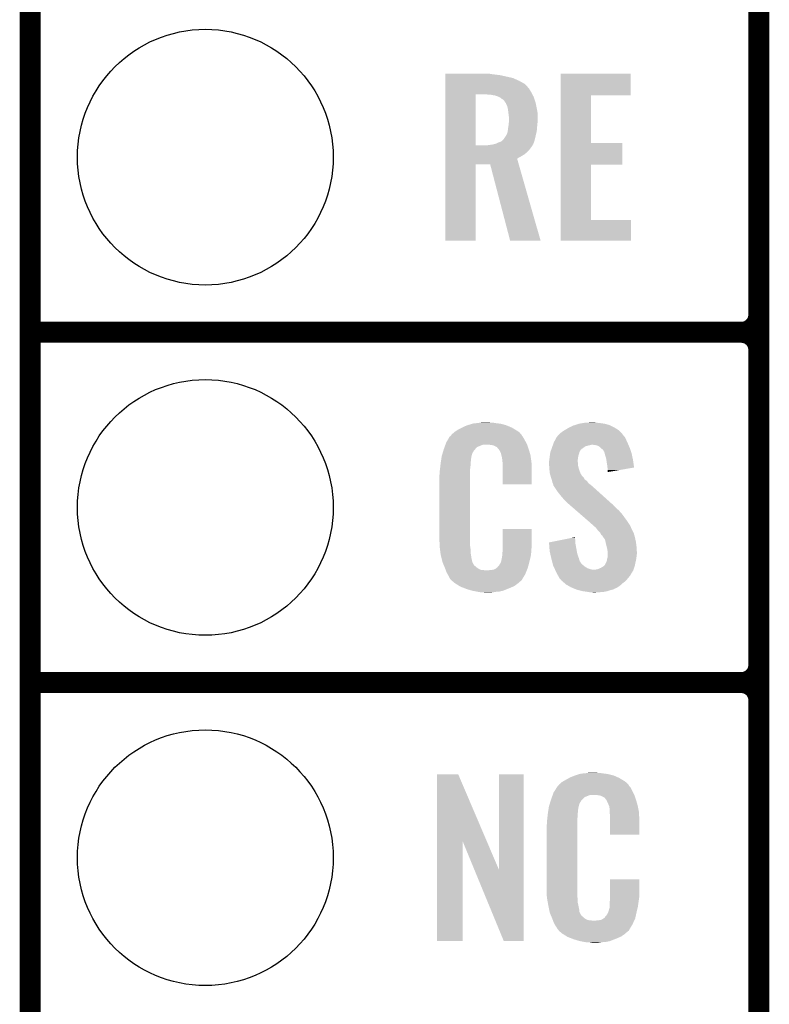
# Model space of a CAD drawing. Extents: x -1.3 to 24.2, y -3.9 to 53.4.
# Tile 11 of 31: x -1.3 to 4.1, y 9.1 to 16.2. Entities that reach past the tile are written whole.
import ezdxf

# ---------------------------------------------------------------- set-up
doc = ezdxf.new("R2010")
doc.units = 0
doc.layers.get('0').update_dxf_attribs({"linetype": 'CONTINUOUS'})
for name, color, linetype in [('RS485_ISOLATOR_5_CLICK_V100_GKO', 10, 'CONTINUOUS'), ('RS485_ISOLATOR_5_CLICK_V100_GTO', 9, 'CONTINUOUS'), ('RS485_ISOLATOR_5_CLICK_V100_GTS', 11, 'CONTINUOUS')]:
    doc.layers.add(name, color=color, linetype=linetype)

# ---------------------------------------------------------------- blocks, each defined once
blk = doc.blocks.new('ROUND_39')
blk.add_circle((0, 0), 0.9271)

msp = doc.modelspace()

# ---------------------------------------------------------------- linework, layer by layer
at = {"layer": 'RS485_ISOLATOR_5_CLICK_V100_GKO', "const_width": 0.1524}
msp.add_lwpolyline([(-1.27, -3.81), (-1.27, 51.054)], dxfattribs=at)
at = {"layer": 'RS485_ISOLATOR_5_CLICK_V100_GTO', "const_width": 0.1524}
for points in [[(4.0132, -0.5588), (4.0132, 18.3388)], [(4.0132, 14.097), (4.0132, 16.383)], [(-1.27, 13.97), (3.8862, 13.97)], [(-1.27, 13.97), (3.8862, 13.97)], [(4.0132, 11.557), (4.0132, 13.843)], [(-1.27, 11.43), (3.8862, 11.43)], [(-1.27, 11.43), (3.8862, 11.43)], [(4.0132, 9.017), (4.0132, 11.303)]]:
    msp.add_lwpolyline(points, dxfattribs=at)
for points in [[(3.8862, 13.97, 0.4142136), (4.0132, 14.097)], [(4.0132, 13.843, 0.4142136), (3.8862, 13.97)], [(4.0132, 13.843, 0.4142136), (3.8862, 13.97)], [(3.8862, 11.43, 0.4142136), (4.0132, 11.557)], [(4.0132, 11.303, 0.4142136), (3.8862, 11.43)], [(4.0132, 11.303, 0.4142136), (3.8862, 11.43)]]:
    msp.add_lwpolyline(points, format="xyb", dxfattribs=at)
at = {"layer": 'RS485_ISOLATOR_5_CLICK_V100_GTO'}
for points in [[(1.73992, 15.84198), (1.739922, 15.84452), (2.07772, 15.84198), (2.062482, 15.84452)], [(1.73992, 15.83436), (1.73992, 15.84198), (2.138678, 15.83436), (2.07772, 15.84198)], [(1.73992, 15.814038), (1.73992, 15.83436), (2.230122, 15.814038), (2.138678, 15.83436)], [(1.73992, 15.79372), (1.73992, 15.814038), (2.27584, 15.79372), (2.230122, 15.814038)], [(1.73992, 15.770858), (1.73992, 15.79372), (2.31648, 15.770858), (2.27584, 15.79372)], [(2.575578, 15.68958), (2.57558, 15.844498), (3.083538, 15.68958), (3.08356, 15.844498)], [(2.57558, 15.844498), (2.575582, 15.84452), (3.08356, 15.844498), (2.575582, 15.84452)], [(1.739918, 15.71244), (1.73992, 15.737838), (2.3622, 15.71244), (2.346962, 15.737838)], [(1.739918, 15.69466), (1.739918, 15.71244), (2.371774, 15.69466), (2.3622, 15.71244)], [(1.73992, 15.75816), (1.73992, 15.770858), (2.32918, 15.75816), (2.31648, 15.770858)], [(1.73992, 15.737838), (1.73992, 15.75816), (2.346962, 15.737838), (2.32918, 15.75816)], [(1.739912, 15.326382), (1.739918, 15.69466), (1.96088, 15.326382), (1.960902, 15.69466)], [(2.07264, 15.69212), (2.04216, 15.69466), (2.373142, 15.69212), (2.371774, 15.69466)], [(2.100582, 15.687038), (2.07264, 15.69212), (2.375878, 15.687038), (2.373142, 15.69212)], [(2.12344, 15.67942), (2.100582, 15.687038), (2.37998, 15.67942), (2.375878, 15.687038)], [(2.123444, 15.679418), (2.12344, 15.67942), (2.37998, 15.679418), (2.37998, 15.67942)], [(2.13868, 15.6718), (2.123444, 15.679418), (2.38252, 15.6718), (2.37998, 15.679418)], [(2.151382, 15.661638), (2.13868, 15.6718), (2.385908, 15.661638), (2.38252, 15.6718)], [(2.161542, 15.656554), (2.151382, 15.661638), (2.387602, 15.656554), (2.385908, 15.661638)], [(2.164082, 15.65148), (2.161542, 15.656554), (2.389294, 15.65148), (2.387602, 15.656554)], [(2.16662, 15.64894), (2.164082, 15.65148), (2.39014, 15.64894), (2.389294, 15.65148)], [(2.177508, 15.633698), (2.16662, 15.64894), (2.39522, 15.633698), (2.39014, 15.64894)], [(2.575572, 15.3416), (2.575578, 15.689558), (2.796562, 15.3416), (2.79654, 15.689558)], [(2.575578, 15.689558), (2.575578, 15.68958), (2.79654, 15.689558), (3.083538, 15.68958)], [(2.17932, 15.63116), (2.177508, 15.633698), (2.395728, 15.63116), (2.39522, 15.633698)], [(2.18948, 15.608298), (2.17932, 15.63116), (2.400302, 15.608298), (2.395728, 15.63116)], [(2.19456, 15.58544), (2.18948, 15.608298), (2.404872, 15.58544), (2.400302, 15.608298)], [(2.194878, 15.5829), (2.19456, 15.58544), (2.40538, 15.5829), (2.404872, 15.58544)], [(2.1971, 15.56512), (2.194878, 15.5829), (2.408614, 15.56512), (2.40538, 15.5829)], [(2.19823, 15.554958), (2.1971, 15.56512), (2.41046, 15.554958), (2.408614, 15.56512)], [(2.19964, 15.54226), (2.19823, 15.554958), (2.41046, 15.54226), (2.41046, 15.554958)], [(2.20218, 15.527018), (2.19964, 15.54226), (2.41046, 15.527018), (2.41046, 15.54226)], [(2.20003, 15.4813), (2.201788, 15.50416), (2.40792, 15.4813), (2.41046, 15.50416)], [(2.201788, 15.50416), (2.20218, 15.50924), (2.41046, 15.50416), (2.41046, 15.50924)], [(2.20218, 15.50924), (2.20218, 15.527018), (2.41046, 15.50924), (2.41046, 15.527018)], [(2.184398, 15.402558), (2.192018, 15.422876), (2.397124, 15.402558), (2.402204, 15.422876)], [(2.192018, 15.422876), (2.1923, 15.42542), (2.402204, 15.422876), (2.40284, 15.42542)], [(2.1923, 15.42542), (2.19456, 15.445742), (2.40284, 15.42542), (2.404532, 15.445742)], [(2.19456, 15.445742), (2.196252, 15.4559), (2.404532, 15.445742), (2.40538, 15.4559)], [(2.196252, 15.4559), (2.19964, 15.47622), (2.40538, 15.4559), (2.407412, 15.47622)], [(2.19964, 15.47622), (2.20003, 15.4813), (2.407412, 15.47622), (2.40792, 15.4813)], [(2.12598, 15.34668), (2.146296, 15.3543), (2.382054, 15.34668), (2.384826, 15.3543)], [(2.146296, 15.3543), (2.153916, 15.36192), (2.384826, 15.3543), (2.387598, 15.36192)], [(2.153916, 15.36192), (2.164078, 15.372078), (2.387598, 15.36192), (2.389942, 15.372078)], [(2.164078, 15.372078), (2.179318, 15.39494), (2.389942, 15.372078), (2.39522, 15.39494)], [(2.179318, 15.39494), (2.184398, 15.402558), (2.39522, 15.39494), (2.397124, 15.402558)], [(1.73991, 15.293338), (1.739912, 15.31112), (2.349498, 15.293338), (2.3622, 15.31112)], [(1.73991, 15.2781), (1.73991, 15.293338), (2.33426, 15.2781), (2.349498, 15.293338)], [(1.739912, 15.32636), (1.739912, 15.326382), (2.044698, 15.32636), (1.96088, 15.326382)], [(1.739912, 15.32128), (1.739912, 15.32636), (2.369818, 15.32128), (2.372358, 15.32636)], [(1.739912, 15.31112), (1.739912, 15.32128), (2.3622, 15.31112), (2.369818, 15.32128)], [(2.044698, 15.32636), (2.08023, 15.331436), (2.372358, 15.32636), (2.374898, 15.331436)], [(2.08023, 15.331436), (2.08026, 15.33144), (2.374898, 15.331436), (2.3749, 15.33144)], [(2.08026, 15.33144), (2.091688, 15.33398), (2.3749, 15.33144), (2.377436, 15.33398)], [(2.091688, 15.33398), (2.103118, 15.33652), (2.377436, 15.33398), (2.378358, 15.33652)], [(2.103118, 15.33652), (2.12598, 15.34668), (2.378358, 15.33652), (2.382054, 15.34668)], [(2.57557, 15.18666), (2.575572, 15.341578), (3.022578, 15.18666), (3.0226, 15.341578)], [(2.575572, 15.341578), (2.575572, 15.3416), (3.0226, 15.341578), (2.796562, 15.3416)], [(1.73991, 15.260318), (1.73991, 15.2781), (2.313938, 15.260318), (2.33426, 15.2781)], [(1.73991, 15.24508), (1.73991, 15.260318), (2.28854, 15.24508), (2.313938, 15.260318)], [(1.73991, 15.229824), (1.73991, 15.24508), (2.260604, 15.229824), (2.28854, 15.24508)], [(1.73991, 15.1892), (1.73991, 15.229824), (2.272234, 15.1892), (2.260604, 15.229824)], [(1.7399, 14.635502), (1.73991, 15.189178), (1.960858, 14.635502), (1.96088, 15.189178)], [(1.73991, 15.189178), (1.73991, 15.1892), (1.96088, 15.189178), (2.065002, 15.1892)], [(2.209796, 14.635496), (2.065002, 15.1892), (2.430748, 14.635496), (2.272234, 15.1892)], [(2.575562, 14.78534), (2.57557, 15.186638), (2.796562, 14.78534), (2.79654, 15.186638)], [(2.57557, 15.186638), (2.57557, 15.18666), (2.79654, 15.186638), (3.022578, 15.18666)], [(2.57556, 14.635502), (2.575562, 14.785318), (3.086078, 14.635502), (3.0861, 14.785318)], [(2.575562, 14.785318), (2.575562, 14.78534), (3.0861, 14.785318), (2.796562, 14.78534)], [(1.960858, 14.63548), (1.7399, 14.635502), (1.960858, 14.63548), (1.960858, 14.635502)], [(2.430752, 14.63548), (2.209796, 14.635496), (2.430752, 14.63548), (2.430748, 14.635496)], [(3.086078, 14.63548), (2.57556, 14.635502), (3.086078, 14.63548), (3.086078, 14.635502)], [(1.86182, 13.27912), (1.87198, 13.2842), (2.2225, 13.27912), (2.210164, 13.2842)], [(1.87198, 13.2842), (1.89484, 13.294362), (2.210164, 13.2842), (2.185486, 13.294362)], [(1.89484, 13.294362), (1.9033, 13.2969), (2.185486, 13.294362), (2.179322, 13.2969)], [(1.9033, 13.2969), (1.937172, 13.30706), (2.179322, 13.2969), (2.141222, 13.30706)], [(1.937172, 13.30706), (1.945642, 13.3096), (2.141222, 13.30706), (2.120902, 13.3096)], [(1.945642, 13.3096), (1.97612, 13.31214), (2.120902, 13.3096), (2.10058, 13.31214)], [(1.97612, 13.31214), (1.99136, 13.31468), (2.10058, 13.31214), (2.085342, 13.31468)], [(1.99136, 13.31468), (2.006602, 13.31722), (2.070102, 13.31468), (2.057402, 13.31722)], [(2.636522, 13.27912), (2.669542, 13.294362), (2.966718, 13.27912), (2.936236, 13.294362)], [(2.669542, 13.294362), (2.677664, 13.2969), (2.936236, 13.294362), (2.93116, 13.2969)], [(2.677664, 13.2969), (2.71018, 13.30706), (2.93116, 13.2969), (2.895602, 13.30706)], [(2.71018, 13.30706), (2.74066, 13.31214), (2.895602, 13.30706), (2.86004, 13.31214)], [(2.74066, 13.31214), (2.755902, 13.31468), (2.86004, 13.31214), (2.834638, 13.31468)], [(2.755902, 13.31468), (2.8067, 13.31722), (2.834638, 13.31468), (2.821942, 13.31722)], [(1.756484, 13.18768), (1.769934, 13.21054), (2.31648, 13.18768), (2.303782, 13.21054)], [(1.769934, 13.21054), (1.772926, 13.215622), (2.303782, 13.21054), (2.299972, 13.215622)], [(1.772926, 13.215622), (1.778002, 13.218164), (2.299972, 13.215622), (2.298064, 13.218164)], [(1.778002, 13.218164), (1.78003, 13.2207), (2.298064, 13.218164), (2.296162, 13.2207)], [(1.78003, 13.2207), (1.78409, 13.225776), (2.296162, 13.2207), (2.293622, 13.225776)], [(1.78409, 13.225776), (1.78816, 13.230862), (2.293622, 13.225776), (2.289264, 13.230862)], [(1.78816, 13.230862), (1.802674, 13.24356), (2.289264, 13.230862), (2.278382, 13.24356)], [(1.802674, 13.24356), (1.808482, 13.24864), (2.278382, 13.24356), (2.271272, 13.24864)], [(1.808482, 13.24864), (1.820458, 13.256262), (2.271272, 13.24864), (2.2606, 13.256262)], [(1.820458, 13.256262), (1.836422, 13.26642), (2.2606, 13.256262), (2.24367, 13.26642)], [(1.836422, 13.26642), (1.86182, 13.27912), (2.24367, 13.26642), (2.2225, 13.27912)], [(2.538136, 13.19276), (2.547622, 13.21054), (3.05054, 13.19276), (3.04165, 13.21054)], [(2.547622, 13.21054), (2.549946, 13.213076), (3.04165, 13.21054), (3.040382, 13.213076)], [(2.549946, 13.213076), (2.559262, 13.22324), (3.040382, 13.213076), (3.030222, 13.22324)], [(2.559262, 13.22324), (2.563916, 13.228316), (3.030222, 13.22324), (3.027682, 13.228316)], [(2.563916, 13.228316), (2.575564, 13.241022), (3.027682, 13.228316), (3.016036, 13.241022)], [(2.575564, 13.241022), (2.58064, 13.243562), (3.016036, 13.241022), (3.013708, 13.243562)], [(2.58064, 13.243562), (2.5908, 13.25118), (3.013708, 13.243562), (3.006726, 13.25118)], [(2.5908, 13.25118), (2.602988, 13.258798), (3.006726, 13.25118), (2.999742, 13.258798)], [(2.602988, 13.258798), (2.61112, 13.26388), (2.999742, 13.258798), (2.991484, 13.26388)], [(2.61112, 13.26388), (2.636522, 13.27912), (2.991484, 13.26388), (2.966718, 13.27912)], [(1.731608, 13.129256), (1.735352, 13.139418), (1.960878, 13.129256), (1.97358, 13.139418)], [(1.735352, 13.139418), (1.740966, 13.154658), (1.97358, 13.139418), (2.011676, 13.154658)], [(1.740966, 13.154658), (1.740968, 13.15466), (2.011676, 13.154658), (2.059938, 13.15466)], [(1.740968, 13.15466), (1.742838, 13.159738), (2.333534, 13.15466), (2.33172, 13.159738)], [(1.742838, 13.159738), (1.74752, 13.172442), (2.33172, 13.159738), (2.324792, 13.172442)], [(1.74752, 13.172442), (1.756484, 13.18768), (2.324792, 13.172442), (2.31648, 13.18768)], [(2.07772, 13.15212), (2.059938, 13.15466), (2.334442, 13.15212), (2.333534, 13.15466)], [(2.090418, 13.14958), (2.07772, 13.15212), (2.335348, 13.14958), (2.334442, 13.15212)], [(2.115814, 13.136882), (2.090418, 13.14958), (2.339884, 13.136882), (2.335348, 13.14958)], [(2.512784, 13.131798), (2.516412, 13.141958), (2.740658, 13.131798), (2.753358, 13.141958)], [(2.516412, 13.141958), (2.519134, 13.14958), (2.753358, 13.141958), (2.77876, 13.14958)], [(2.519134, 13.14958), (2.520042, 13.15212), (2.77876, 13.14958), (2.79146, 13.15212)], [(2.520042, 13.15212), (2.520948, 13.15466), (2.79146, 13.15212), (2.801618, 13.15466)], [(2.520948, 13.15466), (2.524578, 13.16482), (3.067596, 13.15466), (3.06324, 13.16482)], [(2.524578, 13.16482), (2.5273, 13.172442), (3.06324, 13.16482), (3.059776, 13.172442)], [(2.5273, 13.172442), (2.538136, 13.19276), (3.059776, 13.172442), (3.05054, 13.19276)], [(2.829558, 13.15212), (2.806698, 13.15466), (3.068684, 13.15212), (3.067596, 13.15466)], [(2.84734, 13.147042), (2.829558, 13.15212), (3.07086, 13.147042), (3.068684, 13.15212)], [(2.86258, 13.13688), (2.84734, 13.147042), (3.075216, 13.13688), (3.07086, 13.147042)], [(1.712894, 13.063218), (1.7145, 13.073382), (1.92786, 13.063218), (1.93063, 13.073382)], [(1.7145, 13.073382), (1.719832, 13.091158), (1.93063, 13.073382), (1.935478, 13.091158)], [(1.719832, 13.091158), (1.726688, 13.114018), (1.935478, 13.091158), (1.948178, 13.114018)], [(1.726688, 13.114018), (1.729738, 13.12418), (1.948178, 13.114018), (1.958338, 13.12418)], [(1.729738, 13.12418), (1.731608, 13.129256), (1.958338, 13.12418), (1.960878, 13.129256)], [(2.118358, 13.131804), (2.115814, 13.136882), (2.341696, 13.131804), (2.339884, 13.136882)], [(2.124894, 13.12418), (2.118358, 13.131804), (2.344418, 13.12418), (2.341696, 13.131804)], [(2.133598, 13.114022), (2.124894, 13.12418), (2.347406, 13.114022), (2.344418, 13.12418)], [(2.143758, 13.091162), (2.133598, 13.114022), (2.354132, 13.091162), (2.347406, 13.114022)], [(2.145794, 13.080998), (2.143758, 13.091162), (2.35712, 13.080998), (2.354132, 13.091162)], [(2.1463, 13.078462), (2.145794, 13.080998), (2.357502, 13.078462), (2.35712, 13.080998)], [(2.148838, 13.073384), (2.1463, 13.078462), (2.358264, 13.073384), (2.357502, 13.078462)], [(2.14884, 13.070842), (2.148838, 13.073384), (2.358644, 13.070842), (2.358264, 13.073384)], [(2.15138, 13.058138), (2.14884, 13.070842), (2.36055, 13.058138), (2.358644, 13.070842)], [(2.496056, 13.06068), (2.49682, 13.0683), (2.70256, 13.06068), (2.70383, 13.0683)], [(2.49682, 13.0683), (2.497992, 13.07592), (2.70383, 13.0683), (2.7051, 13.07592)], [(2.497992, 13.07592), (2.500338, 13.091162), (2.7051, 13.07592), (2.71018, 13.091162)], [(2.500338, 13.091162), (2.5019, 13.101318), (2.71018, 13.091162), (2.712718, 13.101318)], [(2.5019, 13.101318), (2.501902, 13.101322), (2.712718, 13.101318), (2.71272, 13.101322)], [(2.501902, 13.101322), (2.505528, 13.111478), (2.71272, 13.101322), (2.7178, 13.111478)], [(2.505528, 13.111478), (2.508248, 13.119096), (2.7178, 13.111478), (2.72288, 13.119096)], [(2.508248, 13.119096), (2.509154, 13.121634), (2.72288, 13.119096), (2.727946, 13.121634)], [(2.509154, 13.121634), (2.51006, 13.124168), (2.727946, 13.121634), (2.72796, 13.124168)], [(2.51006, 13.124168), (2.512784, 13.131798), (2.72796, 13.124168), (2.740658, 13.131798)], [(2.870202, 13.12926), (2.86258, 13.13688), (3.07848, 13.12926), (3.075216, 13.13688)], [(2.87274, 13.126722), (2.870202, 13.12926), (3.079326, 13.126722), (3.07848, 13.12926)], [(2.882896, 13.1191), (2.87274, 13.126722), (3.081868, 13.1191), (3.079326, 13.126722)], [(2.887978, 13.108944), (2.882896, 13.1191), (3.085252, 13.108944), (3.081868, 13.1191)], [(2.893054, 13.103866), (2.887978, 13.108944), (3.086946, 13.103866), (3.085252, 13.108944)], [(2.89306, 13.101322), (2.893054, 13.103866), (3.087794, 13.101322), (3.086946, 13.103866)], [(2.895602, 13.091158), (2.89306, 13.101322), (3.09118, 13.091158), (3.087794, 13.101322)], [(2.898142, 13.081), (2.895602, 13.091158), (3.09332, 13.081), (3.09118, 13.091158)], [(2.905758, 13.058142), (2.898142, 13.081), (3.098132, 13.058142), (3.09332, 13.081)], [(1.702082, 12.981938), (1.70434, 13.00226), (1.92024, 12.981938), (1.92278, 13.00226)], [(1.70434, 13.00226), (1.706596, 13.022578), (1.92278, 13.00226), (1.92278, 13.022578)], [(1.706596, 13.022578), (1.70688, 13.02512), (1.92278, 13.022578), (1.923288, 13.02512)], [(1.70688, 13.02512), (1.708482, 13.035278), (1.923288, 13.02512), (1.92532, 13.035278)], [(1.708482, 13.035278), (1.710488, 13.047978), (1.92532, 13.035278), (1.92532, 13.047978)], [(1.710488, 13.047978), (1.712092, 13.058138), (1.92532, 13.047978), (1.92786, 13.058138)], [(1.712092, 13.058138), (1.712894, 13.063218), (1.92786, 13.058138), (1.92786, 13.063218)], [(2.15392, 13.04036), (2.15138, 13.058138), (2.363216, 13.04036), (2.36055, 13.058138)], [(2.154702, 13.030198), (2.15392, 13.04036), (2.36474, 13.030198), (2.363216, 13.04036)], [(2.15646, 13.00734), (2.154702, 13.030198), (2.365694, 13.00734), (2.36474, 13.030198)], [(2.15646, 12.96924), (2.15646, 13.00734), (2.36728, 12.96924), (2.365694, 13.00734)], [(2.49174, 13.032742), (2.493644, 13.040358), (2.70002, 13.032742), (2.70002, 13.040358)], [(2.49174, 13.030198), (2.49174, 13.032742), (2.70002, 13.030198), (2.70002, 13.032742)], [(2.49174, 13.020038), (2.49174, 13.030198), (2.70256, 13.020038), (2.70002, 13.030198)], [(2.49283, 13.004798), (2.49174, 13.020038), (2.70256, 13.004798), (2.70256, 13.020038)], [(2.49428, 12.98448), (2.49283, 13.004798), (2.707642, 12.98448), (2.70256, 13.004798)], [(2.493644, 13.040358), (2.49428, 13.042902), (2.70002, 13.040358), (2.700336, 13.042902)], [(2.49428, 13.042902), (2.496056, 13.06068), (2.700336, 13.042902), (2.70256, 13.06068)], [(2.908166, 13.0429), (2.905758, 13.058142), (3.10134, 13.0429), (3.098132, 13.058142)], [(2.91338, 13.00988), (2.908166, 13.0429), (3.106046, 13.00988), (3.10134, 13.0429)], [(2.91592, 12.98956), (2.91338, 13.00988), (3.10894, 12.98956), (3.106046, 13.00988)], [(1.69672, 12.931142), (1.69926, 12.943842), (1.92024, 12.931142), (1.92024, 12.943842)], [(1.69672, 12.48156), (1.69672, 12.931142), (1.92024, 12.48156), (1.92024, 12.931142)], [(1.69926, 12.96162), (1.7018, 12.9794), (1.92024, 12.96162), (1.92024, 12.9794)], [(1.69926, 12.943842), (1.69926, 12.96162), (1.92024, 12.943842), (1.92024, 12.96162)], [(1.7018, 12.9794), (1.702082, 12.981938), (1.92024, 12.9794), (1.92024, 12.981938)], [(2.15646, 12.867662), (2.15646, 12.96924), (2.367258, 12.867662), (2.36728, 12.96924)], [(2.495062, 12.974318), (2.49428, 12.98448), (2.710182, 12.974318), (2.707642, 12.98448)], [(2.49682, 12.951462), (2.495062, 12.974318), (2.718976, 12.951462), (2.710182, 12.974318)], [(2.499592, 12.9413), (2.49682, 12.951462), (2.722884, 12.9413), (2.718976, 12.951462)], [(2.500286, 12.938756), (2.499592, 12.9413), (2.725422, 12.938756), (2.722884, 12.9413)], [(2.501672, 12.93368), (2.500286, 12.938756), (2.727962, 12.93368), (2.725422, 12.938756)], [(2.504442, 12.92352), (2.501672, 12.93368), (2.73812, 12.92352), (2.727962, 12.93368)], [(2.506138, 12.918436), (2.504442, 12.92352), (2.743202, 12.918436), (2.73812, 12.92352)], [(2.915922, 12.989556), (2.91592, 12.98956), (3.10894, 12.989556), (3.10894, 12.98956)], [(2.91846, 12.97178), (2.915922, 12.989556), (3.006302, 12.97178), (3.10894, 12.989556)], [(2.91846, 12.956566), (2.91846, 12.97178), (2.91846, 12.956566), (3.006302, 12.97178)], [(2.367258, 12.86764), (2.15646, 12.867662), (2.367258, 12.86764), (2.367258, 12.867662)], [(2.511214, 12.9032), (2.506138, 12.918436), (2.750824, 12.9032), (2.743202, 12.918436)], [(2.51206, 12.900658), (2.511214, 12.9032), (2.754636, 12.900658), (2.750824, 12.9032)], [(2.513966, 12.893038), (2.51206, 12.900658), (2.766062, 12.893038), (2.754636, 12.900658)], [(2.51714, 12.880342), (2.513966, 12.893038), (2.775132, 12.880342), (2.766062, 12.893038)], [(2.519174, 12.875258), (2.51714, 12.880342), (2.778762, 12.875258), (2.775132, 12.880342)], [(2.522218, 12.867642), (2.519174, 12.875258), (2.788918, 12.867642), (2.778762, 12.875258)], [(2.524126, 12.86002), (2.522218, 12.867642), (2.79908, 12.86002), (2.788918, 12.867642)], [(2.524758, 12.857486), (2.524126, 12.86002), (2.801902, 12.857486), (2.79908, 12.86002)], [(2.527298, 12.854942), (2.524758, 12.857486), (2.804734, 12.854942), (2.801902, 12.857486)], [(2.55778, 12.80922), (2.527298, 12.854942), (2.855632, 12.80922), (2.804734, 12.854942)], [(2.5781, 12.78382), (2.55778, 12.80922), (2.883908, 12.78382), (2.855632, 12.80922)], [(2.59334, 12.76604), (2.5781, 12.78382), (2.903702, 12.76604), (2.883908, 12.78382)], [(2.63398, 12.725398), (2.59334, 12.76604), (2.948944, 12.725398), (2.903702, 12.76604)], [(2.636914, 12.722856), (2.63398, 12.725398), (2.95402, 12.722856), (2.948944, 12.725398)], [(2.648632, 12.7127), (2.636914, 12.722856), (2.961642, 12.7127), (2.95402, 12.722856)], [(2.666218, 12.69746), (2.648632, 12.7127), (2.97688, 12.69746), (2.961642, 12.7127)], [(2.686734, 12.67968), (2.666218, 12.69746), (2.9972, 12.67968), (2.97688, 12.69746)], [(2.716042, 12.65428), (2.686734, 12.67968), (3.02006, 12.65428), (2.9972, 12.67968)], [(2.78052, 12.5984), (2.716042, 12.65428), (3.0607, 12.5984), (3.02006, 12.65428)], [(2.78638, 12.59332), (2.78052, 12.5984), (3.064088, 12.59332), (3.0607, 12.5984)], [(2.814958, 12.567918), (2.78638, 12.59332), (3.08102, 12.567918), (3.064088, 12.59332)], [(2.820674, 12.562838), (2.814958, 12.567918), (3.08356, 12.562838), (3.08102, 12.567918)], [(2.156464, 12.418058), (2.15648, 12.542498), (2.36728, 12.418058), (2.36728, 12.542498)], [(2.15648, 12.542498), (2.156482, 12.54252), (2.36728, 12.542498), (2.156482, 12.54252)], [(2.829244, 12.55522), (2.820674, 12.562838), (3.0861, 12.55522), (3.08356, 12.562838)], [(2.8321, 12.55268), (2.829244, 12.55522), (3.087372, 12.55268), (3.0861, 12.55522)], [(2.84734, 12.532362), (2.8321, 12.55268), (3.09753, 12.532362), (3.087372, 12.55268)], [(2.862578, 12.51712), (2.84734, 12.532362), (3.105152, 12.51712), (3.09753, 12.532362)], [(2.86385, 12.514578), (2.862578, 12.51712), (3.106422, 12.514578), (3.105152, 12.51712)], [(2.870198, 12.501886), (2.86385, 12.514578), (3.109884, 12.501886), (3.106422, 12.514578)], [(2.880356, 12.494262), (2.870198, 12.501886), (3.111962, 12.494262), (3.109884, 12.501886)], [(1.699072, 12.41806), (1.69672, 12.48156), (1.92024, 12.41806), (1.92024, 12.48156)], [(2.49176, 12.446004), (2.592044, 12.466318), (2.68224, 12.446004), (2.68224, 12.466318)], [(2.491964, 12.443458), (2.49176, 12.446004), (2.68224, 12.443458), (2.68224, 12.446004)], [(2.493988, 12.41806), (2.491964, 12.443458), (2.68732, 12.41806), (2.68224, 12.443458)], [(2.592044, 12.466318), (2.65474, 12.479018), (2.68224, 12.466318), (2.6797, 12.479018)], [(2.65474, 12.479018), (2.6797, 12.484074), (2.6797, 12.479018), (2.6797, 12.484074)], [(2.8829, 12.486644), (2.880356, 12.494262), (3.11404, 12.486644), (3.111962, 12.494262)], [(2.882904, 12.48664), (2.8829, 12.486644), (3.11404, 12.48664), (3.11404, 12.486644)], [(2.885438, 12.484102), (2.882904, 12.48664), (3.114626, 12.484102), (3.11404, 12.48664)], [(2.898138, 12.466324), (2.885438, 12.484102), (3.11873, 12.466324), (3.114626, 12.484102)], [(2.900962, 12.45362), (2.898138, 12.466324), (3.12166, 12.45362), (3.11873, 12.466324)], [(2.90322, 12.44346), (2.900962, 12.45362), (3.123016, 12.44346), (3.12166, 12.45362)], [(2.910206, 12.41552), (2.90322, 12.44346), (3.12674, 12.41552), (3.123016, 12.44346)], [(1.69926, 12.41298), (1.699072, 12.41806), (1.920966, 12.41298), (1.92024, 12.41806)], [(1.700918, 12.400278), (1.69926, 12.41298), (1.92278, 12.400278), (1.920966, 12.41298)], [(1.7039, 12.377418), (1.700918, 12.400278), (1.92278, 12.377418), (1.92278, 12.400278)], [(1.70688, 12.354562), (1.7039, 12.377418), (1.92639, 12.354562), (1.92278, 12.377418)], [(1.713232, 12.32916), (1.70688, 12.354562), (1.9304, 12.32916), (1.92639, 12.354562)], [(2.151888, 12.346942), (2.15392, 12.357102), (2.35966, 12.346942), (2.361014, 12.357102)], [(2.15392, 12.3698), (2.155824, 12.38504), (2.362706, 12.3698), (2.36474, 12.38504)], [(2.15392, 12.357102), (2.15392, 12.3698), (2.361014, 12.357102), (2.362706, 12.3698)], [(2.155824, 12.38504), (2.15646, 12.390122), (2.36474, 12.38504), (2.36474, 12.390122)], [(2.15646, 12.402818), (2.156464, 12.418058), (2.36474, 12.402818), (2.36728, 12.418058)], [(2.15646, 12.390122), (2.15646, 12.402818), (2.36474, 12.390122), (2.36474, 12.402818)], [(2.49682, 12.382502), (2.493988, 12.41806), (2.693788, 12.382502), (2.68732, 12.41806)], [(2.50144, 12.36218), (2.49682, 12.382502), (2.697482, 12.36218), (2.693788, 12.382502)], [(2.50779, 12.33424), (2.50144, 12.36218), (2.70764, 12.33424), (2.697482, 12.36218)], [(2.91338, 12.40282), (2.910206, 12.41552), (3.127534, 12.40282), (3.12674, 12.41552)], [(2.918038, 12.374882), (2.91338, 12.40282), (3.12928, 12.374882), (3.127534, 12.40282)], [(2.91846, 12.372342), (2.918038, 12.374882), (3.12928, 12.372342), (3.12928, 12.374882)], [(2.91846, 12.36218), (2.91846, 12.372342), (3.12928, 12.36218), (3.12928, 12.372342)], [(2.91846, 12.3444), (2.91846, 12.36218), (3.12674, 12.3444), (3.12928, 12.36218)], [(1.718946, 12.306298), (1.713232, 12.32916), (1.93548, 12.306298), (1.9304, 12.32916)], [(1.71958, 12.303762), (1.718946, 12.306298), (1.93675, 12.303762), (1.93548, 12.306298)], [(1.726902, 12.28598), (1.71958, 12.303762), (1.945642, 12.28598), (1.93675, 12.303762)], [(1.72795, 12.283436), (1.726902, 12.28598), (1.948182, 12.283436), (1.945642, 12.28598)], [(1.73004, 12.27836), (1.72795, 12.283436), (1.950724, 12.27836), (1.948182, 12.283436)], [(2.120902, 12.27074), (2.131062, 12.280902), (2.340328, 12.27074), (2.34315, 12.280902)], [(2.131062, 12.280902), (2.14376, 12.30376), (2.34315, 12.280902), (2.3495, 12.30376)], [(2.14376, 12.30376), (2.143762, 12.303762), (2.3495, 12.30376), (2.3495, 12.303762)], [(2.143762, 12.303762), (2.14884, 12.329162), (2.3495, 12.303762), (2.355476, 12.329162)], [(2.14884, 12.329162), (2.148842, 12.331704), (2.355476, 12.329162), (2.356074, 12.331704)], [(2.148842, 12.331704), (2.15138, 12.336784), (2.356074, 12.331704), (2.357268, 12.336784)], [(2.15138, 12.344402), (2.151888, 12.346942), (2.359062, 12.344402), (2.35966, 12.346942)], [(2.15138, 12.336784), (2.15138, 12.344402), (2.357268, 12.336784), (2.359062, 12.344402)], [(2.50952, 12.32662), (2.50779, 12.33424), (2.709928, 12.32662), (2.70764, 12.33424)], [(2.5142, 12.308838), (2.50952, 12.32662), (2.715264, 12.308838), (2.709928, 12.32662)], [(2.514868, 12.3063), (2.5142, 12.308838), (2.7178, 12.3063), (2.715264, 12.308838)], [(2.516872, 12.29868), (2.514868, 12.3063), (2.72288, 12.29868), (2.7178, 12.3063)], [(2.519546, 12.288518), (2.516872, 12.29868), (2.730502, 12.288518), (2.72288, 12.29868)], [(2.522218, 12.27836), (2.519546, 12.288518), (2.7432, 12.27836), (2.730502, 12.288518)], [(2.89306, 12.278362), (2.89814, 12.283444), (3.114546, 12.278362), (3.115562, 12.283444)], [(2.89814, 12.283444), (2.90068, 12.29106), (3.115562, 12.283444), (3.117086, 12.29106)], [(2.90068, 12.29106), (2.905758, 12.30122), (3.117086, 12.29106), (3.11912, 12.30122)], [(2.905758, 12.30122), (2.91084, 12.311382), (3.11912, 12.30122), (3.121378, 12.311382)], [(2.91084, 12.311382), (2.912958, 12.324082), (3.121378, 12.311382), (3.1242, 12.324082)], [(2.912958, 12.324082), (2.913382, 12.326622), (3.1242, 12.324082), (3.124516, 12.326622)], [(2.913382, 12.326622), (2.91846, 12.341864), (3.124516, 12.326622), (3.126422, 12.341864)], [(2.91846, 12.341864), (2.91846, 12.3444), (3.126422, 12.341864), (3.12674, 12.3444)], [(1.732132, 12.273278), (1.73004, 12.27836), (1.958342, 12.273278), (1.950724, 12.27836)], [(1.73527, 12.26566), (1.732132, 12.273278), (1.96596, 12.26566), (1.958342, 12.273278)], [(1.73736, 12.26058), (1.73527, 12.26566), (1.973582, 12.26058), (1.96596, 12.26566)], [(1.739314, 12.2555), (1.73736, 12.26058), (1.981202, 12.2555), (1.973582, 12.26058)], [(1.742246, 12.24788), (1.739314, 12.2555), (1.996444, 12.24788), (1.981202, 12.2555)], [(1.7442, 12.2428), (1.742246, 12.24788), (2.042162, 12.2428), (1.996444, 12.24788)], [(1.75006, 12.22756), (1.7442, 12.2428), (2.324248, 12.22756), (2.330524, 12.2428)], [(1.757118, 12.21486), (1.75006, 12.22756), (2.31902, 12.21486), (2.324248, 12.22756)], [(1.762762, 12.204698), (1.757118, 12.21486), (2.312922, 12.204698), (2.31902, 12.21486)], [(2.042162, 12.2428), (2.052322, 12.242802), (2.330524, 12.2428), (2.330526, 12.242802)], [(2.052322, 12.242802), (2.059944, 12.24534), (2.330526, 12.242802), (2.33157, 12.24534)], [(2.070102, 12.24534), (2.095502, 12.25042), (2.33157, 12.24534), (2.333662, 12.25042)], [(2.095502, 12.25042), (2.108194, 12.258038), (2.333662, 12.25042), (2.3368, 12.258038)], [(2.108194, 12.258038), (2.108202, 12.258042), (2.3368, 12.258038), (2.3368, 12.258042)], [(2.108202, 12.258042), (2.115826, 12.26566), (2.3368, 12.258042), (2.338916, 12.26566)], [(2.115826, 12.26566), (2.118366, 12.265674), (2.338916, 12.26566), (2.33892, 12.265674)], [(2.118366, 12.265674), (2.120902, 12.27074), (2.33892, 12.265674), (2.340328, 12.27074)], [(2.526962, 12.268198), (2.522218, 12.27836), (2.755902, 12.268198), (2.7432, 12.27836)], [(2.531702, 12.25804), (2.526962, 12.268198), (2.773682, 12.25804), (2.755902, 12.268198)], [(2.53526, 12.25042), (2.531702, 12.25804), (2.796542, 12.25042), (2.773682, 12.25804)], [(2.536444, 12.24788), (2.53526, 12.25042), (2.819402, 12.24788), (2.796542, 12.25042)], [(2.537632, 12.245338), (2.536444, 12.24788), (3.10388, 12.245338), (3.104726, 12.24788)], [(2.54, 12.24026), (2.537632, 12.245338), (3.100832, 12.24026), (3.10388, 12.245338)], [(2.550162, 12.219938), (2.54, 12.24026), (3.088638, 12.219938), (3.100832, 12.24026)], [(2.551432, 12.217396), (2.550162, 12.219938), (3.0861, 12.217396), (3.088638, 12.219938)], [(2.55524, 12.20978), (2.551432, 12.217396), (3.083558, 12.20978), (3.0861, 12.217396)], [(2.555242, 12.209778), (2.55524, 12.20978), (3.083558, 12.209778), (3.083558, 12.20978)], [(2.562296, 12.19708), (2.555242, 12.209778), (3.0734, 12.19708), (3.083558, 12.209778)], [(2.819402, 12.24788), (2.827022, 12.247882), (3.104726, 12.24788), (3.104726, 12.247882)], [(2.827022, 12.247882), (2.834642, 12.25042), (3.104726, 12.247882), (3.105572, 12.25042)], [(2.834642, 12.25042), (2.847342, 12.252962), (3.105572, 12.25042), (3.10642, 12.252962)], [(2.847342, 12.252962), (2.8702, 12.26312), (3.10642, 12.252962), (3.109804, 12.26312)], [(2.8702, 12.26312), (2.8829, 12.27074), (3.109804, 12.26312), (3.112344, 12.27074)], [(2.8829, 12.27074), (2.88967, 12.27582), (3.112344, 12.27074), (3.114038, 12.27582)], [(2.88967, 12.27582), (2.89306, 12.278362), (3.114038, 12.27582), (3.114546, 12.278362)], [(1.767838, 12.197084), (1.762762, 12.204698), (2.308354, 12.197084), (2.312922, 12.204698)], [(1.77038, 12.189464), (1.767838, 12.197084), (2.303782, 12.189464), (2.308354, 12.197084)], [(1.772914, 12.186926), (1.77038, 12.189464), (2.302258, 12.186926), (2.303782, 12.189464)], [(1.77292, 12.184386), (1.772914, 12.186926), (2.300734, 12.184386), (2.302258, 12.186926)], [(1.780544, 12.17676), (1.77292, 12.184386), (2.29616, 12.17676), (2.300734, 12.184386)], [(1.785624, 12.171678), (1.780544, 12.17676), (2.293616, 12.171678), (2.29616, 12.17676)], [(1.7907, 12.166598), (1.785624, 12.171678), (2.287266, 12.166598), (2.293616, 12.171678)], [(1.796626, 12.16152), (1.7907, 12.166598), (2.28092, 12.16152), (2.287266, 12.166598)], [(1.808478, 12.15136), (1.796626, 12.16152), (2.269068, 12.15136), (2.28092, 12.16152)], [(1.816608, 12.14628), (1.808478, 12.15136), (2.263142, 12.14628), (2.269068, 12.15136)], [(1.84506, 12.1285), (1.816608, 12.14628), (2.23774, 12.1285), (2.263142, 12.14628)], [(2.567938, 12.186922), (2.562296, 12.19708), (3.064934, 12.186922), (3.0734, 12.19708)], [(2.578098, 12.17676), (2.567938, 12.186922), (3.056466, 12.17676), (3.064934, 12.186922)], [(2.580638, 12.171684), (2.578098, 12.17676), (3.052236, 12.171684), (3.056466, 12.17676)], [(2.586572, 12.166598), (2.580638, 12.171684), (3.047998, 12.166598), (3.052236, 12.171684)], [(2.604348, 12.15136), (2.586572, 12.166598), (3.02768, 12.15136), (3.047998, 12.166598)], [(2.6162, 12.1412), (2.604348, 12.15136), (3.016068, 12.1412), (3.02768, 12.15136)], [(2.629536, 12.13358), (2.6162, 12.1412), (3.00736, 12.13358), (3.016068, 12.1412)], [(1.84912, 12.125962), (1.84506, 12.1285), (2.231818, 12.125962), (2.23774, 12.1285)], [(1.881776, 12.11326), (1.84912, 12.125962), (2.20218, 12.11326), (2.231818, 12.125962)], [(1.89484, 12.108178), (1.881776, 12.11326), (2.18911, 12.108178), (2.20218, 12.11326)], [(1.938018, 12.09548), (1.89484, 12.108178), (2.156458, 12.09548), (2.18911, 12.108178)], [(1.965114, 12.0904), (1.938018, 12.09548), (2.133598, 12.0904), (2.156458, 12.09548)], [(1.97866, 12.08786), (1.965114, 12.0904), (2.10566, 12.08786), (2.133598, 12.0904)], [(1.993898, 12.08532), (1.97866, 12.08786), (2.090418, 12.08532), (2.10566, 12.08786)], [(2.021838, 12.08278), (2.011678, 12.08532), (2.075178, 12.08278), (2.090418, 12.08532)], [(2.651758, 12.12088), (2.629536, 12.13358), (2.98831, 12.12088), (3.00736, 12.13358)], [(2.657934, 12.118338), (2.651758, 12.12088), (2.984498, 12.118338), (2.98831, 12.12088)], [(2.664102, 12.115798), (2.657934, 12.118338), (2.981954, 12.115798), (2.984498, 12.118338)], [(2.670266, 12.11326), (2.664102, 12.115798), (2.971798, 12.11326), (2.981954, 12.115798)], [(2.68878, 12.105638), (2.670266, 12.11326), (2.959098, 12.105638), (2.971798, 12.11326)], [(2.694938, 12.103102), (2.68878, 12.105638), (2.948952, 12.103102), (2.959098, 12.105638)], [(2.705106, 12.10056), (2.694938, 12.103102), (2.938782, 12.10056), (2.948952, 12.103102)], [(2.73558, 12.09294), (2.705106, 12.10056), (2.915918, 12.09294), (2.938782, 12.10056)], [(2.77114, 12.08786), (2.73558, 12.09294), (2.89052, 12.08786), (2.915918, 12.09294)], [(2.786378, 12.08532), (2.77114, 12.08786), (2.86004, 12.08532), (2.89052, 12.08786)], [(2.809238, 12.082782), (2.801616, 12.08532), (2.827046, 12.082782), (2.86004, 12.08532)], [(2.827022, 12.08278), (2.809238, 12.082782), (2.827022, 12.08278), (2.827046, 12.082782)], [(1.678952, 10.276728), (1.67896, 10.764506), (2.041942, 10.276728), (1.833884, 10.764506)], [(1.67896, 10.764506), (1.678962, 10.76452), (1.833884, 10.764506), (1.678962, 10.76452)], [(2.12852, 10.073748), (2.12854, 10.764498), (2.308846, 10.073748), (2.30886, 10.764498)], [(2.12854, 10.764498), (2.128542, 10.76452), (2.30886, 10.764498), (2.128542, 10.76452)], [(2.585722, 10.708642), (2.598784, 10.716262), (3.048508, 10.708642), (3.03784, 10.716262)], [(2.598784, 10.716262), (2.6162, 10.72642), (3.03784, 10.716262), (3.02091, 10.72642)], [(2.6162, 10.72642), (2.639784, 10.73912), (3.02091, 10.72642), (2.99974, 10.73912)], [(2.639784, 10.73912), (2.64922, 10.7442), (2.99974, 10.73912), (2.98813, 10.7442)], [(2.64922, 10.7442), (2.674618, 10.75436), (2.98813, 10.7442), (2.964908, 10.75436)], [(2.674618, 10.75436), (2.682238, 10.7569), (2.964908, 10.75436), (2.959102, 10.7569)], [(2.682238, 10.7569), (2.69748, 10.76198), (2.959102, 10.7569), (2.938782, 10.76198)], [(2.69748, 10.76198), (2.714414, 10.76706), (2.938782, 10.76198), (2.91846, 10.76706)], [(2.714414, 10.76706), (2.722882, 10.7696), (2.91846, 10.76706), (2.89814, 10.7696)], [(2.722882, 10.7696), (2.75336, 10.77214), (2.89814, 10.7696), (2.87782, 10.77214)], [(2.75336, 10.77214), (2.7686, 10.77468), (2.87782, 10.77214), (2.862582, 10.77468)], [(2.7686, 10.77468), (2.783842, 10.77722), (2.847342, 10.77468), (2.834642, 10.77722)], [(2.524762, 10.632442), (2.53462, 10.64768), (3.102032, 10.632442), (3.09372, 10.64768)], [(2.53462, 10.64768), (2.54941, 10.670536), (3.09372, 10.64768), (3.083562, 10.670536)], [(2.54941, 10.670536), (2.552702, 10.675622), (3.083562, 10.670536), (3.07848, 10.675622)], [(2.552702, 10.675622), (2.555242, 10.678162), (3.07848, 10.675622), (3.07594, 10.678162)], [(2.555242, 10.678162), (2.557272, 10.6807), (3.07594, 10.678162), (3.073402, 10.6807)], [(2.557272, 10.6807), (2.561332, 10.685776), (3.073402, 10.6807), (3.070862, 10.685776)], [(2.561332, 10.685776), (2.5654, 10.690862), (3.070862, 10.685776), (3.066504, 10.690862)], [(2.5654, 10.690862), (2.579912, 10.70356), (3.066504, 10.690862), (3.055622, 10.70356)], [(2.579912, 10.70356), (2.585722, 10.708642), (3.055622, 10.70356), (3.048508, 10.708642)], [(2.497352, 10.551158), (2.504572, 10.574018), (2.712718, 10.551158), (2.725418, 10.574018)], [(2.504572, 10.574018), (2.50698, 10.58164), (2.725418, 10.574018), (2.73304, 10.58164)], [(2.50698, 10.58164), (2.513202, 10.599416), (2.73304, 10.58164), (2.75082, 10.599416)], [(2.513202, 10.599416), (2.518536, 10.614658), (2.75082, 10.599416), (2.788916, 10.614658)], [(2.518536, 10.61466), (2.520314, 10.619738), (3.110774, 10.61466), (3.10896, 10.619738)], [(2.518536, 10.614658), (2.518536, 10.61466), (2.788916, 10.614658), (2.837178, 10.61466)], [(2.520314, 10.619738), (2.524762, 10.632442), (3.10896, 10.619738), (3.102032, 10.632442)], [(2.85496, 10.61212), (2.837178, 10.61466), (3.111682, 10.61212), (3.110774, 10.61466)], [(2.867658, 10.60958), (2.85496, 10.61212), (3.112588, 10.60958), (3.111682, 10.61212)], [(2.893056, 10.596882), (2.867658, 10.60958), (3.117124, 10.596882), (3.112588, 10.60958)], [(2.898138, 10.591802), (2.893056, 10.596882), (3.118938, 10.591802), (3.117124, 10.596882)], [(2.903584, 10.58418), (2.898138, 10.591802), (3.121658, 10.58418), (3.118938, 10.591802)], [(2.910838, 10.574022), (2.903584, 10.58418), (3.124648, 10.574022), (3.121658, 10.58418)], [(2.921, 10.55116), (2.910838, 10.574022), (3.131372, 10.55116), (3.124648, 10.574022)], [(2.485722, 10.495278), (2.487728, 10.507978), (2.70256, 10.495278), (2.70256, 10.507978)], [(2.487728, 10.507978), (2.489332, 10.518138), (2.70256, 10.507978), (2.7051, 10.518138)], [(2.489332, 10.518138), (2.490134, 10.523218), (2.7051, 10.518138), (2.7051, 10.523218)], [(2.490134, 10.523218), (2.49174, 10.533382), (2.7051, 10.523218), (2.70787, 10.533382)], [(2.49174, 10.533382), (2.497352, 10.551158), (2.70787, 10.533382), (2.712718, 10.551158)], [(2.925064, 10.541002), (2.921, 10.55116), (3.13436, 10.541002), (3.131372, 10.55116)], [(2.92608, 10.53846), (2.925064, 10.541002), (3.13487, 10.53846), (3.13436, 10.541002)], [(2.928618, 10.533384), (2.92608, 10.53846), (3.135884, 10.533384), (3.13487, 10.53846)], [(2.92862, 10.530842), (2.928618, 10.533384), (3.136392, 10.530842), (3.135884, 10.533384)], [(2.93116, 10.518142), (2.92862, 10.530842), (3.138932, 10.518142), (3.136392, 10.530842)], [(2.93116, 10.500358), (2.93116, 10.518142), (3.14249, 10.500358), (3.138932, 10.518142)], [(2.931942, 10.490198), (2.93116, 10.500358), (3.14452, 10.490198), (3.14249, 10.500358)], [(2.4765, 10.42162), (2.47904, 10.4394), (2.69748, 10.42162), (2.69748, 10.4394)], [(2.47904, 10.4394), (2.479322, 10.441938), (2.69748, 10.4394), (2.69748, 10.441938)], [(2.479322, 10.441938), (2.48158, 10.46226), (2.69748, 10.441938), (2.70002, 10.46226)], [(2.48158, 10.46226), (2.483836, 10.482578), (2.70002, 10.46226), (2.70002, 10.482578)], [(2.483836, 10.482578), (2.48412, 10.48512), (2.70002, 10.482578), (2.700528, 10.48512)], [(2.48412, 10.48512), (2.485722, 10.495278), (2.700528, 10.48512), (2.70256, 10.495278)], [(2.9337, 10.46734), (2.931942, 10.490198), (3.145474, 10.46734), (3.14452, 10.490198)], [(2.9337, 10.42924), (2.9337, 10.46734), (3.14706, 10.42924), (3.145474, 10.46734)], [(2.9337, 10.327662), (2.9337, 10.42924), (3.147038, 10.327662), (3.14706, 10.42924)], [(2.47396, 10.391142), (2.4765, 10.403842), (2.69748, 10.391142), (2.69748, 10.403842)], [(2.47396, 9.94156), (2.47396, 10.391142), (2.69748, 9.94156), (2.69748, 10.391142)], [(2.4765, 10.403842), (2.4765, 10.42162), (2.69748, 10.403842), (2.69748, 10.42162)], [(3.147038, 10.32764), (2.9337, 10.327662), (3.147038, 10.32764), (3.147038, 10.327662)], [(1.67894, 9.555502), (1.678952, 10.276728), (1.866878, 9.555502), (1.8669, 10.276728)], [(1.950536, 10.073748), (1.8669, 10.276728), (2.12852, 10.073748), (2.041942, 10.276728)], [(2.164076, 9.555494), (1.950536, 10.073748), (2.308838, 9.555494), (2.308846, 10.073748)], [(2.933704, 9.878058), (2.93372, 10.002498), (3.14706, 9.878058), (3.14706, 10.002498)], [(2.93372, 10.002498), (2.933722, 10.00252), (3.14706, 10.002498), (2.933722, 10.00252)], [(2.476312, 9.87806), (2.47396, 9.94156), (2.69748, 9.87806), (2.69748, 9.94156)], [(2.4765, 9.872982), (2.476312, 9.87806), (2.698206, 9.872982), (2.69748, 9.87806)], [(2.47871, 9.860278), (2.4765, 9.872982), (2.70002, 9.860278), (2.698206, 9.872982)], [(2.482686, 9.837418), (2.47871, 9.860278), (2.70002, 9.837418), (2.70002, 9.860278)], [(2.9337, 9.86282), (2.933704, 9.878058), (3.14452, 9.86282), (3.14706, 9.878058)], [(2.9337, 9.850122), (2.9337, 9.86282), (3.142706, 9.850122), (3.14452, 9.86282)], [(2.48666, 9.81456), (2.482686, 9.837418), (2.704834, 9.81456), (2.70002, 9.837418)], [(2.491742, 9.78916), (2.48666, 9.81456), (2.71018, 9.78916), (2.704834, 9.81456)], [(2.496314, 9.766298), (2.491742, 9.78916), (2.712722, 9.766298), (2.71018, 9.78916)], [(2.921002, 9.763762), (2.92862, 9.789162), (3.12674, 9.763762), (3.132716, 9.789162)], [(2.92862, 9.789162), (2.928622, 9.791704), (3.132716, 9.789162), (3.133314, 9.791704)], [(2.928622, 9.791704), (2.93116, 9.796784), (3.133314, 9.791704), (3.134508, 9.796784)], [(2.93116, 9.83234), (2.932974, 9.84504), (3.140286, 9.83234), (3.14198, 9.84504)], [(2.93116, 9.806942), (2.93116, 9.83234), (3.1369, 9.806942), (3.140286, 9.83234)], [(2.93116, 9.796784), (2.93116, 9.806942), (3.134508, 9.796784), (3.1369, 9.806942)], [(2.932974, 9.84504), (2.9337, 9.850122), (3.14198, 9.84504), (3.142706, 9.850122)], [(2.49682, 9.763762), (2.496314, 9.766298), (2.713992, 9.763762), (2.712722, 9.766298)], [(2.504142, 9.74598), (2.49682, 9.763762), (2.722882, 9.74598), (2.713992, 9.763762)], [(2.50519, 9.743436), (2.504142, 9.74598), (2.725422, 9.743436), (2.722882, 9.74598)], [(2.50728, 9.73836), (2.50519, 9.743436), (2.727964, 9.73836), (2.725422, 9.743436)], [(2.509372, 9.733278), (2.50728, 9.73836), (2.735582, 9.733278), (2.727964, 9.73836)], [(2.51251, 9.72566), (2.509372, 9.733278), (2.7432, 9.72566), (2.735582, 9.733278)], [(2.5146, 9.72058), (2.51251, 9.72566), (2.750822, 9.72058), (2.7432, 9.72566)], [(2.516554, 9.7155), (2.5146, 9.72058), (2.758442, 9.7155), (2.750822, 9.72058)], [(2.519486, 9.70788), (2.516554, 9.7155), (2.773684, 9.70788), (2.758442, 9.7155)], [(2.847342, 9.70534), (2.872742, 9.71042), (3.110602, 9.70534), (3.112992, 9.71042)], [(2.872742, 9.71042), (2.885436, 9.718038), (3.112992, 9.71042), (3.116578, 9.718038)], [(2.885436, 9.718038), (2.88544, 9.71804), (3.116578, 9.718038), (3.116578, 9.71804)], [(2.88544, 9.71804), (2.895604, 9.72566), (3.116578, 9.71804), (3.118272, 9.72566)], [(2.895604, 9.72566), (2.89814, 9.725682), (3.118272, 9.72566), (3.118276, 9.725682)], [(2.89814, 9.725682), (2.898146, 9.730746), (3.118276, 9.725682), (3.119402, 9.730746)], [(2.898146, 9.730746), (2.908302, 9.740902), (3.119402, 9.730746), (3.121658, 9.740902)], [(2.908302, 9.740902), (2.921, 9.76376), (3.121658, 9.740902), (3.12674, 9.76376)], [(2.921, 9.76376), (2.921002, 9.763762), (3.12674, 9.76376), (3.12674, 9.763762)], [(2.52144, 9.7028), (2.519486, 9.70788), (2.819402, 9.7028), (2.773684, 9.70788)], [(2.5273, 9.68756), (2.52144, 9.7028), (3.102236, 9.68756), (3.109406, 9.7028)], [(2.534358, 9.67486), (2.5273, 9.68756), (3.09626, 9.67486), (3.102236, 9.68756)], [(2.540002, 9.664698), (2.534358, 9.67486), (3.090162, 9.664698), (3.09626, 9.67486)], [(2.55016, 9.64946), (2.540002, 9.664698), (3.08102, 9.64946), (3.090162, 9.664698)], [(2.552694, 9.646926), (2.55016, 9.64946), (3.079498, 9.646926), (3.08102, 9.64946)], [(2.5527, 9.644386), (2.552694, 9.646926), (3.077974, 9.644386), (3.079498, 9.646926)], [(2.559234, 9.63676), (2.5527, 9.644386), (3.0734, 9.63676), (3.077974, 9.644386)], [(2.819402, 9.7028), (2.829562, 9.702802), (3.109406, 9.7028), (3.109408, 9.702802)], [(2.829562, 9.702802), (2.837184, 9.70534), (3.109408, 9.702802), (3.110602, 9.70534)], [(2.563588, 9.631678), (2.559234, 9.63676), (3.070856, 9.631678), (3.0734, 9.63676)], [(2.567938, 9.6266), (2.563588, 9.631678), (3.064508, 9.6266), (3.070856, 9.631678)], [(2.573866, 9.62152), (2.567938, 9.6266), (3.05816, 9.62152), (3.064508, 9.6266)], [(2.585718, 9.61136), (2.573866, 9.62152), (3.046308, 9.61136), (3.05816, 9.62152)], [(2.593848, 9.60628), (2.585718, 9.61136), (3.040382, 9.60628), (3.046308, 9.61136)], [(2.6223, 9.5885), (2.593848, 9.60628), (3.01498, 9.5885), (3.040382, 9.60628)], [(2.62636, 9.585962), (2.6223, 9.5885), (3.009058, 9.585962), (3.01498, 9.5885)], [(2.659016, 9.57326), (2.62636, 9.585962), (2.97942, 9.57326), (3.009058, 9.585962)], [(2.67208, 9.568178), (2.659016, 9.57326), (2.96635, 9.568178), (2.97942, 9.57326)], [(2.715258, 9.55548), (2.67208, 9.568178), (2.933698, 9.55548), (2.96635, 9.568178)], [(1.866878, 9.55548), (1.67894, 9.555502), (1.866878, 9.55548), (1.866878, 9.555502)], [(2.308838, 9.55548), (2.164076, 9.555494), (2.308838, 9.55548), (2.308838, 9.555494)], [(2.742354, 9.5504), (2.715258, 9.55548), (2.910838, 9.5504), (2.933698, 9.55548)], [(2.7559, 9.54786), (2.742354, 9.5504), (2.8829, 9.54786), (2.910838, 9.5504)], [(2.77368, 9.54532), (2.7559, 9.54786), (2.867658, 9.54532), (2.8829, 9.54786)], [(2.801618, 9.54278), (2.788918, 9.54532), (2.852418, 9.54278), (2.867658, 9.54532)]]:
    msp.add_solid(points, dxfattribs=at)

# ---------------------------------------------------------------- block references
at = {"layer": 'RS485_ISOLATOR_5_CLICK_V100_GTS'}
for p in [(0, 15.24), (0, 12.7), (0, 10.16)]:
    msp.add_blockref('ROUND_39', p, dxfattribs=at)

doc.saveas('drawing.dxf')
